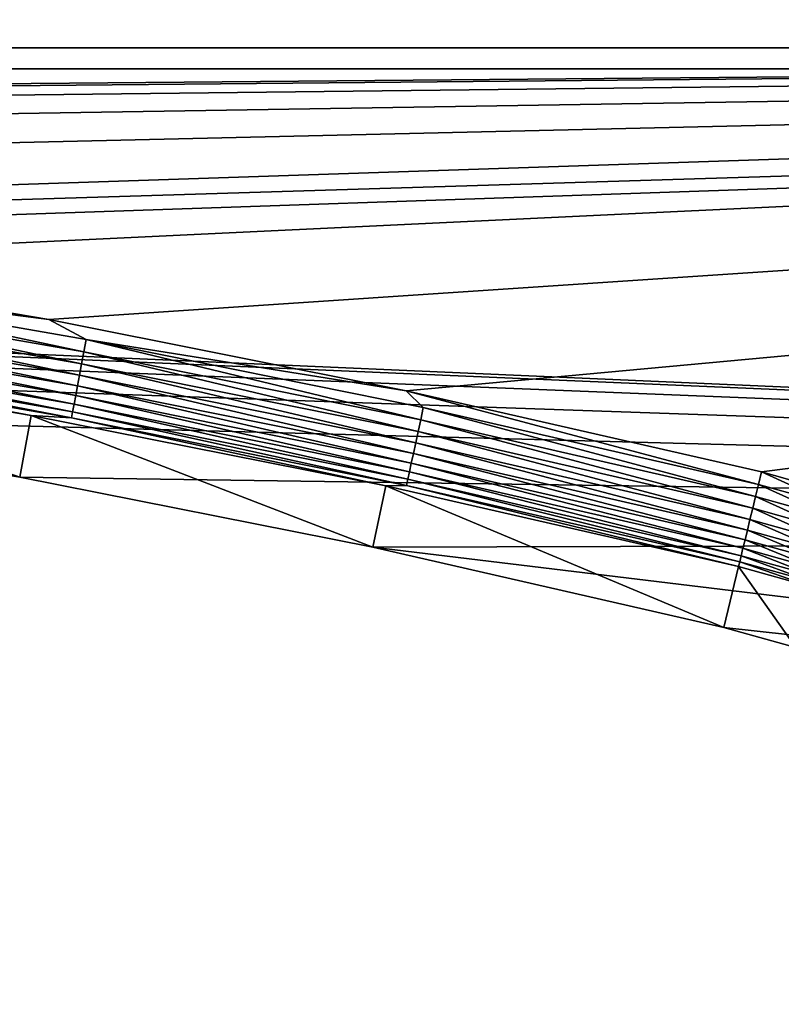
# Model space of a CAD drawing. Extents: x -320 to 320, y -695 to 695.
# Tile 36 of 169: x 102 to 135, y -535 to -492. Entities that reach past the tile are written whole.
import ezdxf

# ---------------------------------------------------------------- set-up
doc = ezdxf.new("R2010")
doc.units = 0
doc.header["$LTSCALE"] = 50.062222
for name, color, linetype in [('1', 7, 'CONTINUOUS'), ('10', 7, 'CONTINUOUS'), ('2', 7, 'CONTINUOUS'), ('62', 7, 'CONTINUOUS'), ('63', 7, 'CONTINUOUS'), ('9', 7, 'CONTINUOUS')]:
    doc.layers.add(name, color=color, linetype=linetype)

msp = doc.modelspace()

# ---------------------------------------------------------------- linework, layer by layer
at = {"layer": '1', "color": 7, "linetype": 'CONTINUOUS'}
for points in [[(-287.989, -494.182), (-290.631, -473.702), (287.989, -494.182), (-287.989, -494.182)], [(287.989, -494.182), (-290.631, -473.702), (290.631, -473.702), (287.989, -494.182)], [(-287.989, -494.182), (287.989, -494.182), (7.874, -502.78), (-287.989, -494.182)], [(23.615, -503.222), (7.874, -502.78), (287.989, -494.182), (23.615, -503.222)], [(285.235, -514.648), (23.615, -503.222), (287.989, -494.182), (285.235, -514.648)], [(39.337, -504.106), (23.615, -503.222), (285.235, -514.648), (39.337, -504.106)], [(55.029, -505.43), (39.337, -504.106), (285.235, -514.648), (55.029, -505.43)], [(70.677, -507.194), (55.029, -505.43), (285.235, -514.648), (70.677, -507.194)], [(86.27, -509.396), (70.677, -507.194), (285.235, -514.648), (86.27, -509.396)], [(101.794, -512.036), (86.27, -509.396), (285.235, -514.648), (101.794, -512.036)], [(117.239, -515.109), (101.794, -512.036), (285.235, -514.648), (117.239, -515.109)], [(282.369, -535.098), (117.239, -515.109), (285.235, -514.648), (282.369, -535.098)], [(132.591, -518.615), (117.239, -515.109), (282.369, -535.098), (132.591, -518.615)], [(135.743, -519.499), (132.591, -518.615), (282.369, -535.098), (135.743, -519.499)]]:
    msp.add_3dface(points, dxfattribs=at)
at = {"layer": '10', "color": 7, "linetype": 'CONTINUOUS'}
for points in [[(132.591, -518.615), (135.743, -519.499), (133.239, -515.95, 7.965), (132.591, -518.615)], [(133.239, -515.95, 7.965), (135.743, -519.499), (136.575, -516.886, 7.965), (133.239, -515.95, 7.965)]]:
    msp.add_3dface(points, dxfattribs=at)
at = {"layer": '2', "color": 7, "linetype": 'CONTINUOUS'}
for points in [[(-281.051, -493.268, 11), (283.689, -472.826, 11), (-283.689, -472.826, 11), (-281.051, -493.268, 11)], [(281.051, -493.268, 11), (283.689, -472.826, 11), (-281.051, -493.268, 11), (281.051, -493.268, 11)], [(-7.972, -495.784, 11), (281.051, -493.268, 11), (-281.051, -493.268, 11), (-7.972, -495.784, 11)], [(7.972, -495.784, 11), (281.051, -493.268, 11), (-7.972, -495.784, 11), (7.972, -495.784, 11)], [(23.909, -496.231, 11), (281.051, -493.268, 11), (7.972, -495.784, 11), (23.909, -496.231, 11)], [(39.828, -497.125, 11), (281.051, -493.268, 11), (23.909, -496.231, 11), (39.828, -497.125, 11)], [(55.715, -498.466, 11), (281.051, -493.268, 11), (39.828, -497.125, 11), (55.715, -498.466, 11)], [(71.558, -500.252, 11), (281.051, -493.268, 11), (55.715, -498.466, 11), (71.558, -500.252, 11)], [(87.345, -502.482, 11), (281.051, -493.268, 11), (71.558, -500.252, 11), (87.345, -502.482, 11)], [(103.064, -505.154, 11), (281.051, -493.268, 11), (87.345, -502.482, 11), (103.064, -505.154, 11)], [(118.701, -508.266, 11), (281.051, -493.268, 11), (103.064, -505.154, 11), (118.701, -508.266, 11)], [(134.244, -511.816, 11), (281.051, -493.268, 11), (118.701, -508.266, 11), (134.244, -511.816, 11)], [(137.865, -512.832, 11), (281.051, -493.268, 11), (134.244, -511.816, 11), (137.865, -512.832, 11)]]:
    msp.add_3dface(points, dxfattribs=at)
at = {"layer": '62', "color": 7, "linetype": 'CONTINUOUS'}
for points in [[(137.499, -513.299, 10.965), (134.244, -511.816, 11), (134.113, -512.357, 10.965), (137.499, -513.299, 10.965)], [(137.865, -512.832, 11), (134.244, -511.816, 11), (137.499, -513.299, 10.965), (137.865, -512.832, 11)], [(137.335, -513.822, 10.862), (134.113, -512.357, 10.965), (133.983, -512.889, 10.862), (137.335, -513.822, 10.862)], [(137.499, -513.299, 10.965), (134.113, -512.357, 10.965), (137.335, -513.822, 10.862), (137.499, -513.299, 10.965)], [(137.176, -514.329, 10.692), (133.983, -512.889, 10.862), (133.858, -513.405, 10.692), (137.176, -514.329, 10.692)], [(137.335, -513.822, 10.862), (133.983, -512.889, 10.862), (137.176, -514.329, 10.692), (137.335, -513.822, 10.862)], [(137.024, -514.812, 10.458), (133.858, -513.405, 10.692), (133.738, -513.897, 10.458), (137.024, -514.812, 10.458)], [(137.176, -514.329, 10.692), (133.858, -513.405, 10.692), (137.024, -514.812, 10.458), (137.176, -514.329, 10.692)], [(136.883, -515.263, 10.162), (133.738, -513.897, 10.458), (133.626, -514.357, 10.162), (136.883, -515.263, 10.162)], [(137.024, -514.812, 10.458), (133.738, -513.897, 10.458), (136.883, -515.263, 10.162), (137.024, -514.812, 10.458)], [(136.753, -515.676, 9.811), (133.626, -514.357, 10.162), (133.524, -514.778, 9.811), (136.753, -515.676, 9.811)], [(136.883, -515.263, 10.162), (133.626, -514.357, 10.162), (136.753, -515.676, 9.811), (136.883, -515.263, 10.162)], [(136.637, -516.045, 9.408), (133.524, -514.778, 9.811), (133.433, -515.153, 9.408), (136.637, -516.045, 9.408)], [(136.753, -515.676, 9.811), (133.524, -514.778, 9.811), (136.637, -516.045, 9.408), (136.753, -515.676, 9.811)], [(136.537, -516.363, 8.961), (133.433, -515.153, 9.408), (133.354, -515.477, 8.961), (136.537, -516.363, 8.961)], [(136.637, -516.045, 9.408), (133.433, -515.153, 9.408), (136.537, -516.363, 8.961), (136.637, -516.045, 9.408)], [(133.239, -515.95, 7.965), (136.575, -516.886, 7.965), (133.289, -515.745, 8.476), (133.239, -515.95, 7.965)], [(136.455, -516.626, 8.476), (133.354, -515.477, 8.961), (133.289, -515.745, 8.476), (136.455, -516.626, 8.476)], [(136.575, -516.886, 7.965), (136.455, -516.626, 8.476), (133.289, -515.745, 8.476), (136.575, -516.886, 7.965)], [(136.537, -516.363, 8.961), (133.354, -515.477, 8.961), (136.455, -516.626, 8.476), (136.537, -516.363, 8.961)]]:
    msp.add_3dface(points, dxfattribs=at)
at = {"layer": '63', "color": 7, "linetype": 'CONTINUOUS'}
for points in [[(103.064, -505.154, 11), (87.345, -502.482, 11), (89.882, -503.446, 10.965), (103.064, -505.154, 11)], [(104.601, -506.564, 10.862), (89.882, -503.446, 10.965), (89.795, -503.987, 10.862), (104.601, -506.564, 10.862)], [(104.703, -506.025, 10.965), (103.064, -505.154, 11), (89.882, -503.446, 10.965), (104.703, -506.025, 10.965)], [(104.703, -506.025, 10.965), (89.882, -503.446, 10.965), (104.601, -506.564, 10.862), (104.703, -506.025, 10.965)], [(104.503, -507.086, 10.692), (89.795, -503.987, 10.862), (89.711, -504.512, 10.692), (104.503, -507.086, 10.692)], [(104.601, -506.564, 10.862), (89.795, -503.987, 10.862), (104.503, -507.086, 10.692), (104.601, -506.564, 10.862)], [(104.41, -507.583, 10.458), (89.711, -504.512, 10.692), (89.631, -505.012, 10.458), (104.41, -507.583, 10.458)], [(104.503, -507.086, 10.692), (89.711, -504.512, 10.692), (104.41, -507.583, 10.458), (104.503, -507.086, 10.692)], [(104.323, -508.048, 10.162), (89.631, -505.012, 10.458), (89.556, -505.479, 10.162), (104.323, -508.048, 10.162)], [(104.41, -507.583, 10.458), (89.631, -505.012, 10.458), (104.323, -508.048, 10.162), (104.41, -507.583, 10.458)], [(104.243, -508.474, 9.811), (89.556, -505.479, 10.162), (89.487, -505.906, 9.811), (104.243, -508.474, 9.811)], [(104.323, -508.048, 10.162), (89.556, -505.479, 10.162), (104.243, -508.474, 9.811), (104.323, -508.048, 10.162)], [(118.701, -508.266, 11), (103.064, -505.154, 11), (104.703, -506.025, 10.965), (118.701, -508.266, 11)], [(104.172, -508.854, 9.408), (89.487, -505.906, 9.811), (89.426, -506.288, 9.408), (104.172, -508.854, 9.408)], [(104.243, -508.474, 9.811), (89.487, -505.906, 9.811), (104.172, -508.854, 9.408), (104.243, -508.474, 9.811)], [(104.11, -509.181, 8.961), (89.426, -506.288, 9.408), (89.374, -506.617, 8.961), (104.11, -509.181, 8.961)], [(104.172, -508.854, 9.408), (89.426, -506.288, 9.408), (104.11, -509.181, 8.961), (104.172, -508.854, 9.408)], [(119.334, -509.532, 10.862), (104.703, -506.025, 10.965), (104.601, -506.564, 10.862), (119.334, -509.532, 10.862)], [(119.45, -508.996, 10.965), (118.701, -508.266, 11), (104.703, -506.025, 10.965), (119.45, -508.996, 10.965)], [(119.45, -508.996, 10.965), (104.703, -506.025, 10.965), (119.334, -509.532, 10.862), (119.45, -508.996, 10.965)], [(86.691, -506.686, 7.965), (102.292, -509.339, 7.965), (89.33, -506.889, 8.476), (86.691, -506.686, 7.965)], [(104.059, -509.452, 8.476), (89.374, -506.617, 8.961), (89.33, -506.889, 8.476), (104.059, -509.452, 8.476)], [(104.11, -509.181, 8.961), (89.374, -506.617, 8.961), (104.059, -509.452, 8.476), (104.11, -509.181, 8.961)], [(119.222, -510.051, 10.692), (104.601, -506.564, 10.862), (104.503, -507.086, 10.692), (119.222, -510.051, 10.692)], [(119.334, -509.532, 10.862), (104.601, -506.564, 10.862), (119.222, -510.051, 10.692), (119.334, -509.532, 10.862)], [(102.292, -509.339, 7.965), (104.059, -509.452, 8.476), (89.33, -506.889, 8.476), (102.292, -509.339, 7.965)], [(119.116, -510.546, 10.458), (104.503, -507.086, 10.692), (104.41, -507.583, 10.458), (119.116, -510.546, 10.458)], [(119.222, -510.051, 10.692), (104.503, -507.086, 10.692), (119.116, -510.546, 10.458), (119.222, -510.051, 10.692)], [(119.016, -511.009, 10.162), (104.41, -507.583, 10.458), (104.323, -508.048, 10.162), (119.016, -511.009, 10.162)], [(119.116, -510.546, 10.458), (104.41, -507.583, 10.458), (119.016, -511.009, 10.162), (119.116, -510.546, 10.458)], [(118.925, -511.432, 9.811), (104.323, -508.048, 10.162), (104.243, -508.474, 9.811), (118.925, -511.432, 9.811)], [(119.016, -511.009, 10.162), (104.323, -508.048, 10.162), (118.925, -511.432, 9.811), (119.016, -511.009, 10.162)], [(118.844, -511.809, 9.408), (104.243, -508.474, 9.811), (104.172, -508.854, 9.408), (118.844, -511.809, 9.408)], [(118.925, -511.432, 9.811), (104.243, -508.474, 9.811), (118.844, -511.809, 9.408), (118.925, -511.432, 9.811)], [(134.244, -511.816, 11), (118.701, -508.266, 11), (134.113, -512.357, 10.965), (134.244, -511.816, 11)], [(134.113, -512.357, 10.965), (118.701, -508.266, 11), (119.45, -508.996, 10.965), (134.113, -512.357, 10.965)], [(118.774, -512.135, 8.961), (104.172, -508.854, 9.408), (104.11, -509.181, 8.961), (118.774, -512.135, 8.961)], [(118.844, -511.809, 9.408), (104.172, -508.854, 9.408), (118.774, -512.135, 8.961), (118.844, -511.809, 9.408)], [(133.983, -512.889, 10.862), (119.45, -508.996, 10.965), (119.334, -509.532, 10.862), (133.983, -512.889, 10.862)], [(133.983, -512.889, 10.862), (134.113, -512.357, 10.965), (119.45, -508.996, 10.965), (133.983, -512.889, 10.862)], [(102.292, -509.339, 7.965), (117.812, -512.427, 7.965), (104.059, -509.452, 8.476), (102.292, -509.339, 7.965)], [(118.716, -512.405, 8.476), (104.11, -509.181, 8.961), (104.059, -509.452, 8.476), (118.716, -512.405, 8.476)], [(118.774, -512.135, 8.961), (104.11, -509.181, 8.961), (118.716, -512.405, 8.476), (118.774, -512.135, 8.961)], [(117.812, -512.427, 7.965), (118.716, -512.405, 8.476), (104.059, -509.452, 8.476), (117.812, -512.427, 7.965)], [(133.858, -513.405, 10.692), (119.334, -509.532, 10.862), (119.222, -510.051, 10.692), (133.858, -513.405, 10.692)], [(133.858, -513.405, 10.692), (133.983, -512.889, 10.862), (119.334, -509.532, 10.862), (133.858, -513.405, 10.692)], [(133.738, -513.897, 10.458), (119.222, -510.051, 10.692), (119.116, -510.546, 10.458), (133.738, -513.897, 10.458)], [(133.738, -513.897, 10.458), (133.858, -513.405, 10.692), (119.222, -510.051, 10.692), (133.738, -513.897, 10.458)], [(133.626, -514.357, 10.162), (119.116, -510.546, 10.458), (119.016, -511.009, 10.162), (133.626, -514.357, 10.162)], [(133.626, -514.357, 10.162), (133.738, -513.897, 10.458), (119.116, -510.546, 10.458), (133.626, -514.357, 10.162)], [(133.524, -514.778, 9.811), (119.016, -511.009, 10.162), (118.925, -511.432, 9.811), (133.524, -514.778, 9.811)], [(133.524, -514.778, 9.811), (133.626, -514.357, 10.162), (119.016, -511.009, 10.162), (133.524, -514.778, 9.811)], [(133.433, -515.153, 9.408), (118.925, -511.432, 9.811), (118.844, -511.809, 9.408), (133.433, -515.153, 9.408)], [(133.433, -515.153, 9.408), (133.524, -514.778, 9.811), (118.925, -511.432, 9.811), (133.433, -515.153, 9.408)], [(133.354, -515.477, 8.961), (118.844, -511.809, 9.408), (118.774, -512.135, 8.961), (133.354, -515.477, 8.961)], [(133.354, -515.477, 8.961), (133.433, -515.153, 9.408), (118.844, -511.809, 9.408), (133.354, -515.477, 8.961)], [(117.812, -512.427, 7.965), (133.239, -515.95, 7.965), (118.716, -512.405, 8.476), (117.812, -512.427, 7.965)], [(133.289, -515.745, 8.476), (118.774, -512.135, 8.961), (118.716, -512.405, 8.476), (133.289, -515.745, 8.476)], [(133.239, -515.95, 7.965), (133.289, -515.745, 8.476), (118.716, -512.405, 8.476), (133.239, -515.95, 7.965)], [(133.289, -515.745, 8.476), (133.354, -515.477, 8.961), (118.774, -512.135, 8.961), (133.289, -515.745, 8.476)]]:
    msp.add_3dface(points, dxfattribs=at)
at = {"layer": '9', "color": 7, "linetype": 'CONTINUOUS'}
for points in [[(86.27, -509.396), (101.794, -512.036), (86.691, -506.686, 7.965), (86.27, -509.396)], [(86.691, -506.686, 7.965), (101.794, -512.036), (102.292, -509.339, 7.965), (86.691, -506.686, 7.965)], [(101.794, -512.036), (117.239, -515.109), (102.292, -509.339, 7.965), (101.794, -512.036)], [(102.292, -509.339, 7.965), (117.239, -515.109), (117.812, -512.427, 7.965), (102.292, -509.339, 7.965)], [(117.239, -515.109), (132.591, -518.615), (117.812, -512.427, 7.965), (117.239, -515.109)], [(117.812, -512.427, 7.965), (132.591, -518.615), (133.239, -515.95, 7.965), (117.812, -512.427, 7.965)]]:
    msp.add_3dface(points, dxfattribs=at)

doc.saveas('drawing.dxf')
